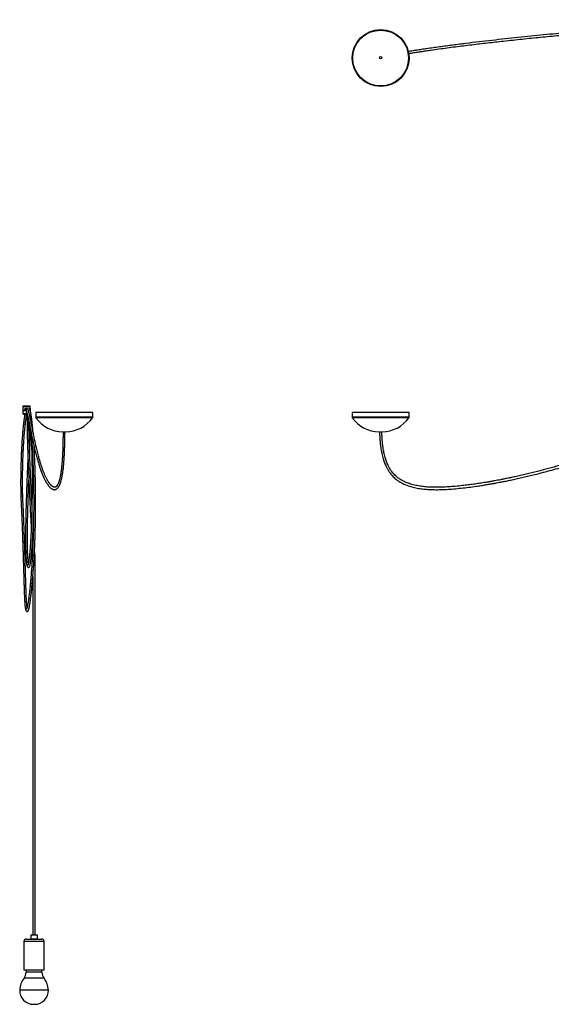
# Model space of a CAD drawing. Header units: millimetres. Extents: x 438 to 887, y 305 to 722.
# Tile 1 of 5: x 438 to 662, y 305 to 720. Entities that reach past the tile are written whole.
import ezdxf

# ---------------------------------------------------------------- set-up
doc = ezdxf.new("R2010")
doc.units = ezdxf.units.MM

msp = doc.modelspace()

# ---------------------------------------------------------------- linework, layer by layer
at = {"color": 7, "linetype": 'Continuous', "lineweight": 25}
for p, q in [((590.51, 703.15), (590.54, 703.15)), ((439.59, 556.73), (439.64, 555.13)), ((442.84, 555.23), (442.79, 556.82)), ((439.66, 554.97), (439.7, 553.78)), ((439.89, 555), (439.84, 554.97)), ((439.89, 555.05), (439.89, 555)), ((439.97, 553.49), (439.96, 553.49)), ((440.47, 554.96), (440.61, 554.97)), ((440.6, 555.13), (440.58, 555.53)), ((440.59, 555.53), (440.58, 555.53)), ((440.6, 555.33), (440.59, 555.53)), ((440.67, 555.39), (440.59, 555.39)), ((440.67, 555.39), (440.59, 555.39)), ((440.6, 555.34), (440.6, 555.33)), ((440.61, 554.96), (440.6, 555.34)), ((440.6, 555.13), (440.6, 555.14)), ((440.6, 555.13), (440.6, 555.13)), ((440.61, 555.08), (440.61, 555.03)), ((440.61, 554.96), (440.61, 554.97)), ((440.67, 555.6), (440.69, 555.2)), ((440.67, 555.6), (440.67, 555.59)), ((440.67, 555.59), (440.67, 555.39)), ((440.67, 555.39), (440.67, 555.39)), ((440.67, 555.39), (440.68, 554.97)), ((440.69, 555.2), (440.68, 555.19)), ((440.68, 555.19), (440.68, 555.13)), ((440.68, 555.02), (440.68, 555.07)), ((440.68, 555), (440.68, 555.02)), ((442.58, 555.09), (442.7, 555.12)), ((442.7, 555.12), (442.65, 555.15)), ((442.7, 555.1), (442.7, 555.21)), ((442.7, 555.21), (442.7, 555.12)), ((442.84, 554.6), (442.83, 555.06)), ((445.11, 554.07), (445.11, 552.11)), ((469.11, 554.07), (445.11, 554.07)), ((469.11, 552.11), (469.11, 554.07)), ((578.49, 554.07), (578.49, 552.11)), ((591.43, 554.07), (578.49, 554.07)), ((602.49, 554.07), (591.43, 554.07)), ((602.49, 552.11), (602.49, 554.07)), ((456.48, 546.05), (457.75, 546.05)), ((589.85, 546.05), (591.12, 546.05)), ((444.49, 494.11), (444.85, 494.11)), ((444.76, 494.15), (444.59, 496.31)), ((444.85, 334.11), (444.85, 494.11)), ((443.87, 484.96), (443.87, 334.11)), ((441.11, 332.31), (441.64, 332.31)), ((441.64, 332.31), (447.61, 332.31)), ((443.06, 334.11), (442.96, 334.01)), ((442.96, 334.01), (442.96, 332.41)), ((443.19, 334.01), (442.96, 334.01)), ((442.96, 332.41), (443.06, 332.31)), ((442.96, 332.41), (443.19, 332.41)), ((443.06, 334.11), (443.27, 334.11)), ((445.76, 334.01), (443.19, 334.01)), ((443.19, 332.41), (445.76, 332.41)), ((443.27, 334.11), (445.66, 334.11)), ((445.76, 334.01), (445.66, 334.11)), ((445.66, 332.31), (445.76, 332.41)), ((445.76, 332.41), (445.76, 334.01)), ((445.78, 333.21), (445.76, 333.32)), ((440.11, 331.31), (440.11, 319.31)), ((448.61, 319.31), (448.61, 331.31)), ((440.11, 319.31), (440.8, 319.31)), ((440.8, 319.31), (448.61, 319.31)), ((441.01, 319.31), (441.01, 318.38)), ((447.71, 318.38), (447.71, 319.31)), ((444.1, 304.83), (444.62, 304.83))]:
    msp.add_line(p, q, dxfattribs=at)
at = {"color": 8, "linetype": 'Continuous', "lineweight": 25}
for p, q in [((441.23, 553.79), (441.42, 553.79)), ((469.11, 552.11), (445.11, 552.11)), ((469.04, 551.88), (445.19, 551.88)), ((591.43, 552.11), (578.49, 552.11)), ((591.42, 551.88), (578.56, 551.88)), ((602.41, 551.88), (591.42, 551.88)), ((602.49, 552.11), (591.43, 552.11)), ((440.8, 331.31), (440.11, 331.31)), ((448.61, 331.31), (440.8, 331.31)), ((448.57, 315.83), (440.15, 315.83)), ((447.71, 318.38), (441.01, 318.38)), ((450.41, 310.84), (438.31, 310.84))]:
    msp.add_line(p, q, dxfattribs=at)
at = {"color": 7, "linetype": 'Continuous', "lineweight": 25, "flags": 128}
for points in [[(441.24, 556.82), (440.9, 556.81), (440.57, 556.79), (440.27, 556.78), (440.01, 556.77), (439.8, 556.76), (439.67, 556.74), (439.6, 556.73), (439.61, 556.73), (439.69, 556.72), (439.84, 556.72), (440.06, 556.72), (440.33, 556.72), (440.64, 556.73), (440.97, 556.73), (441.32, 556.74), (441.66, 556.76), (441.98, 556.77), (442.26, 556.78), (442.49, 556.79), (442.66, 556.81), (442.76, 556.82), (442.79, 556.83), (442.75, 556.83), (442.63, 556.84), (442.44, 556.84), (442.2, 556.84), (441.91, 556.83), (441.59, 556.83), (441.24, 556.82)], [(441.18, 556.77), (441.07, 556.77), (440.98, 556.77), (440.91, 556.77), (440.89, 556.77), (440.92, 556.77), (440.99, 556.78), (441.09, 556.78), (441.2, 556.79), (441.32, 556.79), (441.41, 556.79), (441.47, 556.79), (441.49, 556.79), (441.47, 556.78), (441.4, 556.78), (441.3, 556.77), (441.18, 556.77)], [(439.89, 554.99), (439.87, 554.99), (439.74, 554.98), (439.67, 554.97), (439.68, 554.96), (439.76, 554.96), (439.91, 554.95), (440.12, 554.95), (440.39, 554.96), (440.69, 554.96), (440.97, 554.97)], [(440.54, 554.96), (440.66, 554.97), (440.96, 554.97), (440.97, 554.97)], [(441.2, 555.05), (440.95, 555.04), (440.68, 555.03)], [(440.88, 555.03), (440.74, 555.03), (440.68, 555.02)], [(442.71, 555.04), (442.8, 555.05), (442.83, 555.06), (442.78, 555.07), (442.71, 555.07)], [(444.48, 494.12), (444.65, 494.14), (444.78, 494.15), (444.85, 494.15), (444.85, 494.15), (444.77, 494.15), (444.62, 494.14), (444.44, 494.12), (444.25, 494.11)]]:
    msp.add_lwpolyline(points, dxfattribs=at)
at = {"color": 7, "linetype": 'Continuous', "lineweight": 25}
for centre, radius in [((590.49, 703.43), 12), ((590.49, 703.43), 11.8), ((590.49, 703.43), 11.76), ((590.48, 703.54), 0.5)]:
    msp.add_circle(centre, radius, dxfattribs=at)
for centre, radius, start, end in [((440.17, 562.64), 7.53, 265.9901, 273.2607), ((442.65, 555.99), 0.784, 270.2982, 283.8319), ((445.51, 552.11), 0.4, 180, 215.4107), ((456.48, 559.91), 13.86, 215.4107, 270), ((457.75, 559.91), 13.86, 270, 324.5893), ((468.71, 552.11), 0.4, 324.5893, 0), ((578.89, 552.11), 0.4, 180, 215.4107), ((589.85, 559.91), 13.86, 215.4107, 270), ((591.12, 559.91), 13.86, 270, 324.5893), ((602.09, 552.11), 0.4, 324.5893, 0), ((438.86, 521.85), 2.86, 266.5602, 274.5477), ((439.1, 522.45), 3.45, 269.7414, 279.6257), ((441.11, 331.31), 1, 90, 180), ((447.61, 331.31), 1, 0, 90), ((447.32, 310.35), 9.02, 142.6318, 176.8962), ((436.81, 318.38), 4.2, 322.6318, 0), ((451.91, 318.38), 4.2, 180, 217.3682), ((441.41, 310.35), 9.02, 3.1038, 37.3682), ((444.1, 310.63), 5.79, 177.8799, 270), ((444.62, 310.63), 5.79, 270, 2.1201)]:
    msp.add_arc(centre, radius, start, end, dxfattribs=at)
at = {"color": 8, "linetype": 'Continuous', "lineweight": 25}
for centre, radius, start, end in [((440.39, 567.93), 14.16, 267.1941, 273.3981), ((440.43, 577.47), 23.99, 268.8953, 272.5493), ((444.72, 333.22), 1.06, 359.9045, 10.1303)]:
    msp.add_arc(centre, radius, start, end, dxfattribs=at)
at = {"color": 7, "linetype": 'Continuous', "lineweight": 25}
for points, knots in [([(737.9, 719.59), (737.73, 719.58), (736.65, 719.52), (734.68, 719.4), (732, 719.23), (729.34, 719.05), (725.91, 718.81), (721.72, 718.51), (716.78, 718.14), (711.88, 717.77), (706.98, 717.38), (702.09, 716.99), (697.19, 716.58), (691.66, 716.12), (685.46, 715.59), (678.57, 714.98), (671.59, 714.35), (665.12, 713.74), (659.18, 713.17), (653.79, 712.63), (648.38, 712.07), (642.94, 711.49), (637.48, 710.88), (631.99, 710.25), (626.45, 709.58), (621.82, 708.99), (618.1, 708.5), (615.33, 708.12), (612.59, 707.74), (610.06, 707.37), (607.76, 707.03), (605.68, 706.71), (603.81, 706.42), (602.66, 706.23), (602.16, 706.15)], [0, 0, 0, 0, 0.003753, 0.022954, 0.042291, 0.061585, 0.080818, 0.11799, 0.155152, 0.192474, 0.229698, 0.267033, 0.304251, 0.341576, 0.392868, 0.444545, 0.496426, 0.548545, 0.587998, 0.627414, 0.666934, 0.706347, 0.745845, 0.785501, 0.825096, 0.865027, 0.88496, 0.904742, 0.924298, 0.943628, 0.958881, 0.973912, 0.98871, 1, 1, 1, 1]), ([(602.3, 705.36), (602.68, 705.42), (603.71, 705.59), (605.44, 705.86), (607.49, 706.17), (609.58, 706.49), (612.12, 706.86), (615.11, 707.28), (618.54, 707.75), (622, 708.21), (625.45, 708.64), (629.98, 709.2), (635.59, 709.86), (642.66, 710.65), (650.12, 711.45), (657.93, 712.24), (665.94, 713.02), (674.1, 713.78), (682.4, 714.52), (690.59, 715.22), (698.69, 715.9), (705.39, 716.45), (710.76, 716.87), (714.79, 717.18), (718.83, 717.49), (722.9, 717.79), (726.78, 718.06), (730.48, 718.32), (733.99, 718.55), (736.5, 718.71), (737.83, 718.78), (737.97, 718.79)], [0, 0, 0, 0, 0.0087345, 0.0233255, 0.03815, 0.0531999, 0.0684462, 0.0926487, 0.1171969, 0.1419581, 0.1667386, 0.1913191, 0.2395533, 0.2876919, 0.3448089, 0.4019986, 0.4591342, 0.5214308, 0.583498, 0.6449822, 0.7063904, 0.767743, 0.798388, 0.8290518, 0.859742, 0.8902806, 0.9208615, 0.9461858, 0.9716401, 0.9969353, 1, 1, 1, 1]), ([(440.58, 555.53), (440.59, 555.59), (440.6, 555.72), (440.69, 555.9), (440.82, 556.04), (441.01, 556.13), (441.21, 556.15), (441.4, 556.11), (441.56, 556.02), (441.63, 555.94), (441.66, 555.9)], [0, 0, 0, 0, 0.1270853, 0.2539445, 0.3865597, 0.5235986, 0.6546767, 0.7793168, 0.9058319, 1, 1, 1, 1]), ([(440.59, 555.53), (440.59, 555.59), (440.6, 555.72), (440.68, 555.89), (440.77, 555.97), (440.82, 556.01)], [0, 0, 0, 0, 0.3388093, 0.6768166, 1, 1, 1, 1]), ([(440.91, 556.08), (440.89, 556.07), (440.82, 556.03), (440.74, 555.9), (440.68, 555.74), (440.68, 555.63), (440.67, 555.6)], [0, 0, 0, 0, 0.081694, 0.444958, 0.816004, 1, 1, 1, 1]), ([(440.9, 556.08), (440.89, 556.07), (440.82, 556.03), (440.74, 555.91), (440.67, 555.74), (440.67, 555.63), (440.67, 555.59)], [0, 0, 0, 0, 0.05896, 0.420594, 0.795049, 1, 1, 1, 1]), ([(456.6, 546.05), (456.6, 545.97), (456.6, 545.16), (456.58, 543.7), (456.55, 541.73), (456.51, 539.96), (456.45, 538.21), (456.38, 536.51), (456.29, 534.87), (456.18, 533.39), (456.07, 532.06), (455.95, 530.86), (455.84, 529.84), (455.72, 528.97), (455.6, 528.24), (455.48, 527.53), (455.35, 526.88), (455.21, 526.28), (455.08, 525.75), (454.93, 525.23), (454.76, 524.72), (454.57, 524.24), (454.37, 523.8), (454.16, 523.43), (453.95, 523.13), (453.76, 522.92), (453.58, 522.79), (453.43, 522.7), (453.26, 522.64), (453.07, 522.61), (452.86, 522.63), (452.63, 522.7), (452.39, 522.81), (452.12, 522.99), (451.86, 523.19), (451.62, 523.42), (451.41, 523.63), (451.23, 523.84), (451.07, 524.02), (450.95, 524.18), (450.84, 524.32), (450.73, 524.48), (450.58, 524.69), (450.41, 524.95), (450.2, 525.29), (449.97, 525.69), (449.71, 526.15), (449.46, 526.64), (449.21, 527.17), (448.96, 527.71), (448.73, 528.26), (448.51, 528.78), (448.32, 529.27), (448.14, 529.73), (447.98, 530.16), (447.83, 530.58), (447.68, 531.02), (447.51, 531.52), (447.32, 532.1), (447.11, 532.76), (446.89, 533.49), (446.67, 534.25), (446.45, 535.03), (446.2, 535.94), (445.93, 537), (445.63, 538.2), (445.19, 540.06), (444.61, 542.7), (444.03, 545.52), (443.6, 547.71), (443.29, 549.26), (442.99, 550.76), (442.69, 552.18), (442.46, 553.21), (442.29, 553.87), (442.18, 554.26), (442.07, 554.61), (441.96, 554.93), (441.85, 555.21), (441.75, 555.43), (441.65, 555.59), (441.57, 555.7), (441.49, 555.78), (441.38, 555.86), (441.18, 555.91), (441.03, 555.86), (440.93, 555.79), (440.87, 555.74), (440.83, 555.68), (440.78, 555.61), (440.74, 555.53), (440.71, 555.43), (440.69, 555.36), (440.68, 555.32)], [0, 0, 0, 0, 0.0014585, 0.013768, 0.0249312, 0.0350605, 0.0442603, 0.0550602, 0.0646243, 0.0731247, 0.0816827, 0.0892485, 0.0959764, 0.1019901, 0.1073855, 0.1122341, 0.1185893, 0.1239364, 0.1290403, 0.1348783, 0.1415, 0.1489545, 0.1570778, 0.1658253, 0.1748714, 0.1840499, 0.1929006, 0.200775, 0.207599, 0.2199453, 0.2320503, 0.2435434, 0.2558559, 0.2690762, 0.2832167, 0.2946907, 0.3051398, 0.3144773, 0.3226698, 0.3282861, 0.3333814, 0.3392628, 0.3461637, 0.3557235, 0.3667614, 0.3792934, 0.3933286, 0.4075982, 0.4210425, 0.4360582, 0.4498313, 0.4623453, 0.4737554, 0.4843605, 0.4939966, 0.5028667, 0.5120479, 0.5223046, 0.5345658, 0.5480256, 0.5626399, 0.577577, 0.5921495, 0.6063438, 0.6278562, 0.6483973, 0.6683439, 0.7217854, 0.775186, 0.7994075, 0.823686, 0.8479373, 0.8722818, 0.8971755, 0.9061198, 0.9151624, 0.9243561, 0.9336593, 0.9430295, 0.9522327, 0.9603192, 0.9652927, 0.9697524, 0.9742313, 0.9790088, 0.9834689, 0.985061, 0.9866711, 0.9884446, 0.9903755, 0.9927637, 0.9960717, 1, 1, 1, 1]), ([(441.59, 555.97), (441.56, 555.96), (441.41, 555.89), (441.23, 555.62), (441.07, 555.32), (440.99, 555.1), (440.96, 555.04)], [0, 0, 0, 0, 0.10056, 0.469808, 0.844141, 1, 1, 1, 1]), ([(443.78, 546.8), (443.78, 546.85), (443.74, 547.45), (443.65, 548.52), (443.53, 549.87), (443.4, 551.05), (443.28, 552.1), (443.13, 553.12), (442.97, 553.96), (442.82, 554.64), (442.68, 555.13), (442.54, 555.5), (442.38, 555.76), (442.23, 555.94), (442.09, 556), (442.04, 556.02)], [0, 0, 0, 0, 0.010245, 0.120623, 0.232479, 0.317934, 0.409857, 0.508871, 0.613721, 0.695264, 0.773172, 0.84661, 0.910981, 0.96768, 1, 1, 1, 1]), ([(440.53, 553.42), (440.5, 553.31), (440.44, 553.01), (440.35, 552.5), (440.25, 551.9), (440.16, 551.32), (440.08, 550.75), (440, 550.16), (439.92, 549.47), (439.83, 548.66), (439.7, 547.45), (439.55, 545.84), (439.39, 543.82), (439.25, 541.78), (439.13, 539.72), (439.03, 537.63), (438.95, 535.87), (438.9, 534.48), (438.87, 533.46), (438.83, 532.44), (438.81, 531.43), (438.78, 530.43), (438.76, 529.38), (438.74, 528.17), (438.73, 526.73), (438.72, 525.04), (438.72, 523.16), (438.74, 521.13), (438.77, 519.73), (438.78, 519.02)], [0, 0, 0, 0, 0.017046, 0.045617, 0.070693, 0.095424, 0.115834, 0.137708, 0.162479, 0.190223, 0.2209, 0.282614, 0.342093, 0.399157, 0.455673, 0.512337, 0.568929, 0.595955, 0.622833, 0.649532, 0.676021, 0.702267, 0.728395, 0.758166, 0.796785, 0.84114, 0.890556, 0.944001, 1, 1, 1, 1]), ([(439.58, 519.04), (439.57, 519.68), (439.54, 520.95), (439.52, 522.8), (439.51, 524.53), (439.52, 526.12), (439.53, 527.54), (439.55, 528.77), (439.58, 530.45), (439.64, 532.65), (439.72, 535.2), (439.82, 537.53), (439.92, 539.61), (440.04, 541.65), (440.18, 543.67), (440.33, 545.66), (440.48, 547.27), (440.61, 548.48), (440.7, 549.29), (440.78, 549.99), (440.86, 550.59), (440.94, 551.15), (441.03, 551.74), (441.13, 552.38), (441.23, 552.95), (441.3, 553.25), (441.32, 553.36)], [0, 0, 0, 0, 0.0503361, 0.0987981, 0.1442183, 0.1857439, 0.2227822, 0.2549391, 0.2821211, 0.353812, 0.426953, 0.4829073, 0.5389214, 0.5947767, 0.6510271, 0.7096071, 0.7703596, 0.8009655, 0.8289326, 0.8539956, 0.8762319, 0.8962638, 0.9198296, 0.9483205, 0.9815831, 1, 1, 1, 1]), ([(439.7, 553.78), (439.7, 553.77), (439.7, 553.72), (439.73, 553.65), (439.78, 553.58), (439.84, 553.53), (439.89, 553.51), (439.93, 553.5), (439.96, 553.49), (439.98, 553.49), (439.99, 553.49), (439.99, 553.49)], [0, 0, 0, 0, 0.0646228, 0.2558539, 0.4094212, 0.5400451, 0.6509815, 0.7409725, 0.8261267, 0.9488233, 1, 1, 1, 1]), ([(439.78, 555.11), (439.8, 555.1), (439.84, 555.08), (439.87, 555.06), (439.89, 555.05)], [0, 0, 0, 0, 0.50001, 1, 1, 1, 1]), ([(439.79, 555.11), (439.8, 555.11), (439.81, 555.11), (439.98, 555.12), (440.04, 555.12)], [0, 0, 0, 0, 0.626925, 1, 1, 1, 1]), ([(439.9, 555.05), (439.91, 555.05), (439.94, 555.05), (440.22, 555.06), (440.48, 555.08), (440.61, 555.08)], [0, 0, 0, 0, 0.334664, 0.698123, 1, 1, 1, 1]), ([(439.9, 555), (439.91, 555), (439.94, 555), (440.22, 555.01), (440.49, 555.03), (440.61, 555.03)], [0, 0, 0, 0, 0.336623, 0.699012, 1, 1, 1, 1]), ([(439.98, 553.49), (440.11, 553.47), (440.36, 553.43), (440.7, 553.4), (440.97, 553.38), (441.15, 553.38), (441.25, 553.38), (441.28, 553.38), (441.29, 553.38)], [0, 0, 0, 0, 0.29523, 0.559039, 0.766009, 0.895739, 0.969074, 1, 1, 1, 1]), ([(440.6, 555.14), (440.6, 555.14), (440.6, 555.13), (440.6, 555.11), (440.6, 555.09), (440.61, 555.08)], [0, 0, 0, 0, 0.2499988, 0.4999976, 1, 1, 1, 1]), ([(440.61, 555.03), (440.61, 555.02), (440.61, 555), (440.61, 554.98), (440.61, 554.97), (440.61, 554.97)], [0, 0, 0, 0, 0.4999954, 0.7499972, 1, 1, 1, 1]), ([(440.68, 555.07), (440.68, 555.08), (440.68, 555.1), (440.68, 555.12), (440.68, 555.13), (440.68, 555.13)], [0, 0, 0, 0, 0.499995, 0.749997, 1, 1, 1, 1]), ([(440.69, 554.99), (440.71, 554.99), (440.78, 554.99), (440.86, 554.99), (440.91, 554.99)], [0, 0, 0, 0, 0.347744, 1, 1, 1, 1]), ([(441.02, 554.86), (441.02, 554.86), (441.04, 554.84), (441.09, 554.74), (441.17, 554.53), (441.3, 554.18), (441.45, 553.69), (441.62, 553.05), (441.81, 552.26), (441.99, 551.41), (442.27, 550.1), (442.64, 548.24), (443.11, 545.85), (443.58, 543.53), (444.04, 541.34), (444.51, 539.26), (444.99, 537.22), (445.5, 535.23), (446.04, 533.3), (446.47, 531.9), (446.77, 531), (446.91, 530.58), (447.04, 530.2), (447.16, 529.87), (447.27, 529.58), (447.36, 529.33), (447.45, 529.09), (447.54, 528.84), (447.66, 528.55), (447.79, 528.21), (447.95, 527.83), (448.12, 527.41), (448.32, 526.98), (448.51, 526.55), (448.71, 526.15), (448.91, 525.74), (449.12, 525.34), (449.34, 524.95), (449.54, 524.6), (449.74, 524.28), (449.99, 523.91), (450.28, 523.51), (450.61, 523.09), (450.93, 522.74), (451.21, 522.47), (451.46, 522.26), (451.72, 522.07), (452.01, 521.89), (452.33, 521.73), (452.69, 521.63), (453.05, 521.6), (453.4, 521.66), (453.72, 521.78), (454.03, 521.98), (454.28, 522.22), (454.49, 522.46), (454.65, 522.68), (454.82, 522.94), (454.98, 523.23), (455.14, 523.55), (455.27, 523.84), (455.36, 524.09), (455.44, 524.29), (455.52, 524.51), (455.62, 524.79), (455.73, 525.15), (455.86, 525.61), (456, 526.18), (456.14, 526.83), (456.28, 527.54), (456.41, 528.3), (456.54, 529.2), (456.67, 530.17), (456.78, 531.22), (456.88, 532.32), (456.98, 533.57), (457.08, 534.99), (457.16, 536.49), (457.23, 538.07), (457.29, 539.73), (457.33, 541.56), (457.37, 543.58), (457.39, 545.1), (457.39, 545.95), (457.39, 546.05)], [0, 0, 0, 0, 0.0012502, 0.0072134, 0.0187692, 0.0315223, 0.0445211, 0.0615793, 0.0780241, 0.0941126, 0.1102988, 0.1487815, 0.1873803, 0.2258721, 0.2603205, 0.2947894, 0.3300883, 0.3663094, 0.403672, 0.4420692, 0.4519571, 0.4611902, 0.4695534, 0.477036, 0.48363, 0.4892357, 0.4941704, 0.4999175, 0.5067857, 0.5149512, 0.5242852, 0.534785, 0.5464272, 0.5580619, 0.5689979, 0.5792327, 0.5923822, 0.6041598, 0.614583, 0.6249297, 0.6360778, 0.651851, 0.6686962, 0.6851261, 0.6965689, 0.7076382, 0.7184227, 0.7300275, 0.7426803, 0.7562197, 0.7685064, 0.7798523, 0.7904431, 0.8004158, 0.8103053, 0.8157329, 0.8213128, 0.8270974, 0.833077, 0.8389303, 0.8436737, 0.8471002, 0.8495741, 0.8523143, 0.8559068, 0.8603408, 0.8653137, 0.8710529, 0.8775977, 0.8830813, 0.8891155, 0.8957771, 0.9031699, 0.9097011, 0.9168714, 0.9247809, 0.9335452, 0.9432958, 0.9522813, 0.9621485, 0.9729999, 0.9849464, 0.9981075, 1, 1, 1, 1]), ([(441.14, 552.44), (441.16, 552.38), (441.23, 552.08), (441.32, 551.62), (441.39, 551.19), (441.41, 551.06)], [0, 0, 0, 0, 0.1491794, 0.7429388, 1, 1, 1, 1]), ([(441.29, 553.38), (441.3, 553.38), (441.33, 553.38), (441.41, 553.39), (441.48, 553.39), (441.53, 553.4)], [0, 0, 0, 0, 0.1582658, 0.473915, 1, 1, 1, 1]), ([(441.48, 553.39), (441.46, 553.09), (441.43, 552.49), (441.4, 551.34), (441.4, 550.03), (441.41, 548.59), (441.43, 547.06), (441.46, 545.48), (441.5, 543.86), (441.56, 541.87), (441.63, 539.49), (441.73, 536.74), (441.84, 533.96), (441.95, 531.17), (442.07, 528.26), (442.2, 525.23), (442.34, 522.11), (442.48, 519.02), (442.62, 516.04), (442.72, 513.81), (442.8, 512.31), (442.84, 511.44), (442.89, 510.48), (442.95, 509.39), (443.02, 508.14), (443.09, 506.79), (443.15, 505.87), (443.18, 505.41)], [0, 0, 0, 0, 0.033809, 0.068211, 0.103288, 0.1381, 0.172397, 0.206201, 0.240078, 0.274096, 0.328548, 0.383314, 0.438132, 0.492964, 0.547993, 0.609499, 0.671043, 0.732313, 0.791719, 0.847328, 0.863997, 0.880414, 0.899002, 0.920632, 0.945293, 0.972966, 1, 1, 1, 1]), ([(443.92, 546.11), (443.91, 546.17), (443.86, 546.82), (443.75, 547.98), (443.59, 549.57), (443.44, 550.88), (443.31, 551.91), (443.2, 552.74), (443.08, 553.48), (442.95, 554.15), (442.83, 554.69), (442.71, 555.03), (442.62, 555.21), (442.56, 555.29), (442.51, 555.36), (442.46, 555.39), (442.44, 555.41)], [0, 0, 0, 0, 0.011068, 0.13419, 0.259042, 0.381044, 0.467791, 0.550546, 0.634892, 0.725159, 0.819325, 0.910105, 0.935299, 0.960155, 0.982654, 1, 1, 1, 1]), ([(442.63, 555.05), (442.64, 555.05), (442.66, 555.07), (442.68, 555.08), (442.7, 555.09)], [0, 0, 0, 0, 0.236517, 1, 1, 1, 1]), ([(442.69, 555.09), (442.7, 555.09), (442.71, 555.1), (442.7, 555.1), (442.7, 555.1)], [0, 0, 0, 0, 0.5974639, 1, 1, 1, 1]), ([(590.01, 546.05), (590.03, 545.43), (590.07, 544.22), (590.18, 542.5), (590.34, 540.93), (590.51, 539.52), (590.73, 538.18), (590.98, 536.91), (591.26, 535.71), (591.55, 534.66), (591.84, 533.74), (592.15, 532.89), (592.47, 532.1), (592.79, 531.4), (593.08, 530.83), (593.34, 530.34), (593.56, 529.96), (593.77, 529.63), (594, 529.27), (594.33, 528.79), (594.82, 528.14), (595.43, 527.43), (596.15, 526.71), (597.09, 525.89), (598.32, 525.02), (599.87, 524.16), (601.66, 523.39), (603.69, 522.74), (605.89, 522.25), (608.11, 521.91), (610.32, 521.71), (612.74, 521.61), (615.39, 521.61), (618.32, 521.73), (621.34, 521.95), (624.45, 522.26), (627.63, 522.62), (630.45, 523), (632.82, 523.36), (634.69, 523.65), (636.4, 523.94), (637.94, 524.21), (639.34, 524.47), (640.7, 524.72), (642.22, 525.02), (643.99, 525.37), (646.02, 525.8), (648.24, 526.28), (650.6, 526.82), (653.02, 527.39), (655.86, 528.08), (659.08, 528.91), (662.65, 529.86), (667.78, 531.3), (674.48, 533.31), (682.73, 536.02), (690.86, 538.93), (698.9, 542), (705.57, 544.64), (710.9, 546.75), (714.91, 548.31), (718.93, 549.84), (722.97, 551.27), (726.53, 552.42), (728.75, 553), (729.59, 553.23)], [0, 0, 0, 0, 0.011716, 0.022459, 0.032186, 0.040995, 0.048972, 0.057554, 0.065169, 0.071919, 0.077892, 0.083163, 0.088859, 0.093655, 0.097627, 0.100834, 0.103993, 0.105955, 0.108079, 0.111886, 0.116999, 0.123222, 0.129602, 0.135986, 0.146743, 0.157808, 0.169336, 0.183566, 0.197736, 0.21183, 0.225808, 0.239611, 0.257382, 0.275674, 0.294654, 0.314266, 0.33443, 0.354802, 0.367604, 0.379429, 0.390247, 0.400033, 0.408768, 0.416979, 0.426032, 0.437747, 0.450709, 0.46492, 0.480348, 0.496023, 0.511459, 0.535193, 0.558241, 0.580555, 0.634945, 0.68906, 0.742837, 0.796388, 0.849944, 0.876767, 0.903565, 0.930285, 0.957058, 0.983726, 1, 1, 1, 1]), ([(733.21, 555.03), (733.04, 555), (731.98, 554.82), (730.03, 554.37), (726.81, 553.54), (723.09, 552.36), (718.86, 550.87), (714.67, 549.29), (710.49, 547.66), (706.31, 546), (702.14, 544.35), (697.97, 542.71), (692.98, 540.8), (687.16, 538.64), (680.46, 536.31), (673.69, 534.12), (667.66, 532.3), (662.36, 530.81), (657.75, 529.58), (653.82, 528.6), (650.67, 527.85), (648.4, 527.33), (646.25, 526.86), (644.27, 526.45), (642.55, 526.1), (641.08, 525.81), (639.81, 525.56), (638.54, 525.33), (637.2, 525.09), (635.71, 524.83), (633.97, 524.54), (631.96, 524.23), (629.7, 523.9), (627.35, 523.59), (624.76, 523.29), (622, 523.01), (619.09, 522.78), (616.27, 522.64), (613.71, 522.6), (611.34, 522.66), (609.14, 522.81), (606.94, 523.09), (604.75, 523.51), (602.72, 524.08), (600.91, 524.78), (599.34, 525.57), (598.09, 526.37), (597.13, 527.13), (596.4, 527.81), (595.75, 528.52), (595.22, 529.18), (594.85, 529.69), (594.63, 530.03), (594.47, 530.28), (594.29, 530.58), (594.06, 530.98), (593.77, 531.53), (593.43, 532.25), (593.1, 533.04), (592.79, 533.88), (592.51, 534.76), (592.23, 535.77), (591.95, 536.93), (591.71, 538.17), (591.5, 539.49), (591.33, 540.89), (591.18, 542.45), (591.07, 544.18), (591.01, 545.41), (591, 546.05), (591, 546.05)], [0, 0, 0, 0, 0.00303, 0.01995, 0.036723, 0.064277, 0.091834, 0.11935, 0.146929, 0.174529, 0.202053, 0.229658, 0.25722, 0.300583, 0.344122, 0.387979, 0.431999, 0.460237, 0.489661, 0.520183, 0.534917, 0.549559, 0.563152, 0.57562, 0.586962, 0.595558, 0.60338, 0.610929, 0.619344, 0.628658, 0.638852, 0.651967, 0.666231, 0.681183, 0.695925, 0.71454, 0.732587, 0.75001, 0.766792, 0.780258, 0.79393, 0.807723, 0.821565, 0.83541, 0.846781, 0.857631, 0.868097, 0.874278, 0.88044, 0.886619, 0.892029, 0.896126, 0.898204, 0.89965, 0.901629, 0.904496, 0.908307, 0.913139, 0.919106, 0.924038, 0.929666, 0.936071, 0.94335, 0.951615, 0.95935, 0.967947, 0.977504, 0.988128, 0.99994, 1, 1, 1, 1]), ([(443.46, 515.23), (443.41, 516.19), (443.3, 518.5), (443.14, 522.16), (442.98, 525.78), (442.84, 528.99), (442.73, 531.75), (442.62, 534.52), (442.51, 537.26), (442.42, 539.83), (442.35, 542.21), (442.29, 544.39), (442.24, 546.32), (442.21, 548), (442.2, 549.33), (442.2, 550.08), (442.2, 550.4)], [0, 0, 0, 0, 0.079717, 0.191066, 0.302888, 0.37925, 0.455346, 0.531587, 0.607533, 0.683322, 0.746389, 0.809017, 0.871417, 0.917998, 0.964782, 1, 1, 1, 1]), ([(442.56, 535.99), (442.56, 536.08), (442.59, 536.89), (442.63, 538.36), (442.68, 540.33), (442.69, 541.89), (442.7, 543.1), (442.69, 544.07), (442.67, 545.11), (442.64, 546.27), (442.59, 547.47), (442.53, 548.43), (442.48, 548.93), (442.47, 549.07)], [0, 0, 0, 0, 0.019763, 0.17861, 0.322821, 0.453261, 0.525396, 0.594285, 0.672507, 0.76332, 0.866619, 0.961968, 1, 1, 1, 1]), ([(443.11, 545.84), (443.16, 545.22), (443.27, 543.91), (443.43, 541.77), (443.57, 539.48), (443.72, 536.9), (443.86, 534.01), (443.98, 530.81), (444.08, 527.52), (444.15, 524.17), (444.2, 520.77), (444.22, 517.34), (444.22, 513.91), (444.19, 510.47), (444.14, 507.04), (444.06, 503.65), (443.95, 500.31), (443.81, 497.04), (443.65, 493.83), (443.47, 490.72), (443.26, 487.71), (443.06, 485.07), (442.86, 482.77), (442.67, 480.77), (442.5, 479.12), (442.35, 477.79), (442.23, 476.76), (442.11, 475.84), (442.01, 475.14), (441.93, 474.61), (441.87, 474.24), (441.82, 473.87), (441.75, 473.47), (441.67, 473), (441.57, 472.49), (441.47, 472.03), (441.38, 471.66), (441.3, 471.43), (441.25, 471.3), (441.23, 471.24), (441.24, 471.24), (441.24, 471.24)], [0, 0, 0, 0, 0.028048, 0.0586229, 0.0891552, 0.119732, 0.1578975, 0.1960846, 0.2342108, 0.272307, 0.3104267, 0.3485214, 0.386649, 0.4247477, 0.4628582, 0.5009689, 0.5390844, 0.5772568, 0.6154103, 0.6536435, 0.6918503, 0.7301099, 0.7586858, 0.7872936, 0.8165035, 0.8339606, 0.8515395, 0.8681836, 0.8827968, 0.8912431, 0.8988996, 0.9058785, 0.9144457, 0.9254906, 0.938845, 0.9543085, 0.9671559, 0.9786389, 0.9887177, 0.9974808, 1, 1, 1, 1]), ([(442.95, 546.65), (442.96, 546.6), (443, 546.01), (443.07, 544.79), (443.18, 542.95), (443.27, 540.97), (443.34, 538.91), (443.4, 536.82), (443.45, 534.73), (443.5, 532.27), (443.53, 529.44), (443.55, 526.22), (443.55, 522.99), (443.53, 519.77), (443.49, 516.56), (443.43, 513.38), (443.35, 510.24), (443.26, 507.6), (443.18, 505.46), (443.11, 503.77), (443.02, 502.12), (442.93, 500.48), (442.84, 498.88), (442.73, 497.36), (442.63, 496.02), (442.53, 494.89), (442.44, 493.92), (442.34, 492.99), (442.25, 492.18), (442.15, 491.48), (442.06, 490.93), (441.97, 490.47), (441.89, 490.12), (441.81, 489.87), (441.8, 489.84), (441.8, 489.83)], [0, 0, 0, 0, 0.003057, 0.033521, 0.065551, 0.099024, 0.132525, 0.165587, 0.198076, 0.230289, 0.278753, 0.327159, 0.375654, 0.424177, 0.472621, 0.521201, 0.569688, 0.618266, 0.645967, 0.673549, 0.701299, 0.729504, 0.758043, 0.786748, 0.813946, 0.835839, 0.856043, 0.876403, 0.899836, 0.916991, 0.934768, 0.952174, 0.969203, 0.985867, 1, 1, 1, 1]), ([(438.78, 519.01), (438.83, 517.94), (438.93, 515.88), (439.06, 512.91), (439.18, 510.16), (439.29, 507.63), (439.38, 505.29), (439.46, 503.14), (439.53, 501.1), (439.6, 499.17), (439.66, 497.35), (439.71, 495.69), (439.75, 494.19), (439.8, 492.72), (439.84, 491.31), (439.88, 489.9), (439.92, 488.56), (439.96, 487.2), (440, 485.69), (440.05, 484.03), (440.11, 482.25), (440.16, 480.57), (440.21, 479), (440.27, 477.53), (440.33, 476.11), (440.38, 474.93), (440.44, 474.02), (440.49, 473.36), (440.54, 472.81), (440.59, 472.34), (440.64, 471.9), (440.7, 471.51), (440.78, 471.17), (440.85, 470.9), (440.97, 470.62), (441.13, 470.43), (441.3, 470.33), (441.47, 470.31), (441.63, 470.35), (441.77, 470.43), (441.9, 470.59), (442.01, 470.82), (442.12, 471.14), (442.22, 471.53), (442.31, 471.91), (442.39, 472.28), (442.47, 472.7), (442.56, 473.25), (442.68, 473.98), (442.81, 474.85), (442.94, 475.82), (443.1, 477.04), (443.27, 478.53), (443.46, 480.32), (443.64, 482.27), (443.83, 484.41), (444.02, 486.74), (444.19, 489.14), (444.34, 491.61), (444.5, 494.36), (444.65, 497.39), (444.78, 500.71), (444.89, 504.1), (444.97, 507.53), (445.02, 511), (445.04, 514.47), (445.04, 517.95), (445.01, 521.41), (444.96, 524.84), (444.88, 528.21), (444.78, 531.53), (444.65, 534.53), (444.52, 537.23), (444.43, 538.95), (444.37, 539.82), (444.37, 539.91)], [0, 0, 0, 0, 0.0228, 0.043866, 0.063326, 0.081296, 0.097882, 0.113185, 0.127295, 0.141539, 0.154545, 0.166405, 0.177205, 0.187022, 0.198202, 0.208073, 0.217783, 0.227763, 0.237947, 0.251486, 0.265126, 0.278777, 0.290753, 0.303035, 0.315483, 0.327991, 0.335998, 0.34324, 0.349808, 0.355772, 0.361807, 0.36886, 0.37482, 0.381262, 0.387851, 0.394591, 0.398255, 0.401102, 0.403961, 0.408404, 0.413587, 0.421815, 0.430839, 0.438931, 0.445978, 0.451926, 0.457809, 0.466211, 0.476161, 0.487585, 0.499098, 0.510338, 0.528348, 0.545642, 0.562713, 0.582796, 0.60259, 0.622411, 0.642195, 0.66197, 0.686694, 0.711374, 0.73606, 0.760713, 0.785373, 0.810038, 0.834692, 0.859362, 0.88401, 0.908683, 0.933359, 0.958089, 0.977877, 0.99764, 1, 1, 1, 1]), ([(441.76, 535.93), (441.76, 535.91), (441.74, 535.1), (441.68, 533.52), (441.59, 531.21), (441.48, 528.44), (441.35, 525.21), (441.22, 521.51), (441.1, 517.83), (440.99, 514.19), (440.89, 510.58), (440.82, 507.03), (440.78, 504.04), (440.77, 501.6), (440.78, 499.69), (440.8, 497.99), (440.83, 496.49), (440.87, 495.18), (440.93, 493.91), (440.98, 492.88), (441.04, 492.1), (441.09, 491.55), (441.14, 491.08), (441.19, 490.66), (441.25, 490.23), (441.33, 489.86), (441.4, 489.58), (441.48, 489.36), (441.57, 489.17), (441.7, 489.01), (441.81, 488.93), (441.92, 488.89), (442.04, 488.87), (442.15, 488.89), (442.29, 488.95), (442.39, 489.05), (442.52, 489.23), (442.62, 489.5), (442.74, 489.97), (442.86, 490.57), (442.97, 491.27), (443.08, 492.03), (443.16, 492.79), (443.24, 493.53), (443.32, 494.28), (443.39, 495.08), (443.48, 496.2), (443.59, 497.68), (443.71, 499.51), (443.82, 501.42), (443.92, 503.37), (444.01, 505.35), (444.1, 507.71), (444.16, 509.51), (444.19, 510.65), (444.19, 510.73)], [0, 0, 0, 0, 0.0007676, 0.0278668, 0.0545257, 0.080526, 0.1235703, 0.1665016, 0.2093057, 0.252212, 0.2950048, 0.3378605, 0.3805868, 0.4054825, 0.4303819, 0.4550979, 0.4738199, 0.4931254, 0.5128954, 0.5329361, 0.5452426, 0.5562418, 0.5660246, 0.5751611, 0.5861294, 0.5992114, 0.6079546, 0.6162998, 0.6240366, 0.6311444, 0.6366318, 0.6396789, 0.6424551, 0.6465856, 0.652034, 0.6579035, 0.6639169, 0.6790609, 0.6947605, 0.7108853, 0.7274522, 0.7431542, 0.7573714, 0.7699512, 0.7819119, 0.7947328, 0.8084583, 0.8334111, 0.8592442, 0.8847899, 0.9098969, 0.9347333, 0.9596847, 0.9971664, 1, 1, 1, 1]), ([(442, 490.6), (442, 490.61), (441.98, 490.72), (441.95, 490.99), (441.9, 491.41), (441.85, 491.92), (441.8, 492.54), (441.75, 493.38), (441.7, 494.45), (441.65, 495.72), (441.62, 497.03), (441.59, 498.53), (441.57, 500.23), (441.57, 502.15), (441.59, 504.58), (441.63, 507.56), (441.7, 511.09), (441.8, 514.68), (441.91, 518.31), (442.03, 521.97), (442.12, 524.47), (442.17, 525.76), (442.18, 525.82)], [0, 0, 0, 0, 0.002243, 0.022602, 0.042941, 0.065787, 0.091319, 0.11952, 0.162244, 0.204128, 0.244923, 0.284579, 0.337655, 0.391012, 0.444289, 0.536001, 0.627834, 0.719708, 0.811726, 0.903595, 0.995647, 1, 1, 1, 1]), ([(441.44, 471.92), (441.43, 471.98), (441.4, 472.18), (441.35, 472.62), (441.29, 473.3), (441.23, 474.19), (441.16, 475.3), (441.1, 476.54), (441.05, 477.93), (440.99, 479.43), (440.94, 480.98), (440.9, 482.46), (440.86, 483.76), (440.82, 484.96), (440.79, 486.14), (440.75, 487.51), (440.71, 488.94), (440.66, 490.42), (440.62, 491.94), (440.57, 493.62), (440.51, 495.48), (440.45, 497.53), (440.38, 499.59), (440.31, 501.63), (440.24, 503.63), (440.16, 505.78), (440.07, 508.08), (439.96, 510.56), (439.85, 513.22), (439.72, 516.07), (439.63, 518.03), (439.58, 519.05)], [0, 0, 0, 0, 0.009633, 0.031534, 0.052069, 0.081589, 0.111851, 0.143065, 0.175194, 0.210667, 0.244641, 0.276477, 0.305521, 0.326705, 0.350671, 0.378409, 0.41032, 0.437566, 0.467714, 0.501017, 0.537754, 0.578235, 0.622801, 0.659132, 0.698146, 0.740028, 0.784979, 0.833213, 0.884961, 0.940469, 1, 1, 1, 1]), ([(444.06, 504.05), (444.05, 504.31), (444.02, 504.67), (444, 505.03), (444, 505.13)], [0, 0, 0, 0, 0.714271, 1, 1, 1, 1]), ([(443.63, 498.37), (443.68, 497.8), (443.72, 497.15), (443.77, 496.51), (443.78, 496.44)], [0, 0, 0, 0, 0.89206, 1, 1, 1, 1]), ([(445.76, 332.82), (445.78, 332.85), (445.83, 332.92), (445.86, 333.07), (445.87, 333.24), (445.85, 333.42), (445.81, 333.55), (445.77, 333.6), (445.76, 333.61)], [0, 0, 0, 0, 0.168931, 0.352468, 0.539506, 0.727784, 0.921831, 1, 1, 1, 1]), ([(445.76, 333), (445.77, 333.02), (445.78, 333.09), (445.78, 333.16), (445.78, 333.21)], [0, 0, 0, 0, 0.335931, 1, 1, 1, 1]), ([(445.87, 333.21), (445.87, 333.25), (445.86, 333.35), (445.85, 333.45), (445.82, 333.51), (445.82, 333.51)], [0, 0, 0, 0, 0.340608, 0.982992, 1, 1, 1, 1]), ([(445.84, 333.02), (445.85, 333.04), (445.87, 333.1), (445.87, 333.17), (445.87, 333.21)], [0, 0, 0, 0, 0.329524, 1, 1, 1, 1])]:
    msp.add_open_spline(points, degree=3, knots=knots, dxfattribs=at)

doc.saveas('drawing.dxf')
